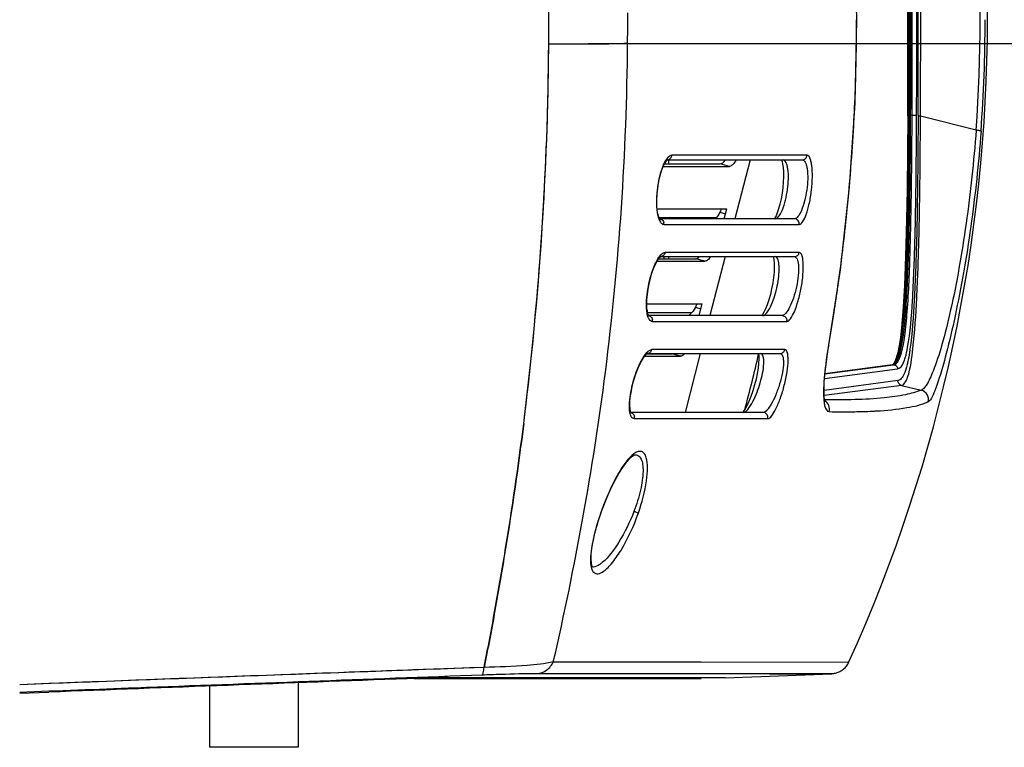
# Model space of a CAD drawing. Header units: millimetres. Extents: x 0 to 420, y 0 to 297.
# Tile 47 of 139: x 148 to 168, y 64 to 79. Entities that reach past the tile are written whole.
import ezdxf

# ---------------------------------------------------------------- set-up
doc = ezdxf.new("R2010")
doc.units = ezdxf.units.MM
doc.header["$LTSCALE"] = 23.1
doc.linetypes.add('DASHED', pattern=[0.2, 0.1, -0.1])
doc.layers.get('0').update_dxf_attribs({"linetype": 'CONTINUOUS'})
doc.layers.add('02___PRT_ALL_AXES', color=7, linetype='CONTINUOUS')
doc.layers.add('DIM_PILOTEES', color=7, linetype='CONTINUOUS')
doc.styles.get("Standard").update_dxf_attribs({"font": 'txt', "width": 0.7})
doc.dimstyles.new('DIMSTYLE_4', dxfattribs={"dimtxt": 2.5, "dimasz": 3.5, "dimexe": 2, "dimexo": 0, "dimtad": 1, "dimdec": 0, "dimlfac": 5, "dimdsep": 46, "dimtxsty": 'Standard', "dimblk": '_FILLED', "dimblk1": '_FILLED', "dimblk2": '_FILLED', "dimcen": 0.09, "dimazin": 2, "dimtp": 0.5, "dimtm": 0.5, "dimtfac": 1, "dimtdec": 0, "dimtofl": 0, "dimtmove": 0, "dimatfit": 3, "dimldrblk": '_FILLED', "dimfxl": 0, "dimtolj": 1, "dimarcsym": 0})
doc.dimstyles.new('DIMSTYLE_7', dxfattribs={"dimtxt": 2.5, "dimasz": 3.5, "dimexe": 2, "dimexo": 0, "dimtad": 1, "dimdsep": 46, "dimtxsty": 'Standard', "dimblk": '_FILLED', "dimblk1": '_FILLED', "dimblk2": '_FILLED', "dimcen": 0.09, "dimazin": 2, "dimtp": 0.3, "dimtm": 0.3, "dimtfac": 1, "dimtmove": 0, "dimatfit": 2, "dimldrblk": '_FILLED', "dimfxl": 0, "dimtolj": 1, "dimarcsym": 0})

# ---------------------------------------------------------------- blocks, each defined once
blk = doc.blocks.new('_FILLED')
at = {"color": 0, "linetype": 'ByBlock'}
blk.add_solid([(0, 0), (-1, 0.1429), (-1, -0.1429)], dxfattribs=at)
blk = doc.blocks.new('*D7')
at = {"layer": 'DIM_PILOTEES', "color": 2, "linetype": 'Continuous'}
for p, q in [((159.145, 78.431), (177.767, 78.431)), ((175.767, 78.431), (175.767, 53.821)), ((175.767, 29.21), (175.767, 53.821)), ((129.447, 29.21), (177.767, 29.21))]:
    blk.add_line(p, q, dxfattribs=at)
at = {"layer": 'DIM_PILOTEES', "color": 2, "linetype": 'Continuous', "xscale": 3.5, "yscale": 3.5, "zscale": 3.5}
for p, rotation in [((175.767, 78.431), 90), ((175.767, 29.21), 270)]:
    blk.add_blockref('_FILLED', p, dxfattribs=dict(at, rotation=rotation))
at = {"layer": 'DIM_PILOTEES', "color": 2, "linetype": 'Continuous', "insert": (172.642, 54.35), "char_height": 2.5, "width": 17.41071, "attachment_point": 2, "rotation": 90, "line_spacing_factor": 0.9}
blk.add_mtext('{\\ftxt;\\W0.0001;\\H0.0001;\\~}{\\ftxt;\\W2.2857142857;\\H2.5; }{\\ftxt;\\W0.0001;\\H0.0001;\\~}{\\ftxt;\\W0.0001;\\H0.0001;\\~}{\\ftxt;\\W2.3571428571;\\H2.5; }{\\ftxt;\\W0.0001;\\H0.0001;\\~}', dxfattribs=at)
blk = doc.blocks.new('*D14')
at = {"layer": 'DIM_PILOTEES', "color": 2, "linetype": 'Continuous'}
for p, q in [((120.183, 77.687), (177.003, 120.863)), ((161.532, 109.107), (120.183, 77.687)), ((78.833, 46.267), (120.183, 77.687))]:
    blk.add_line(p, q, dxfattribs=at)
at = {"layer": 'DIM_PILOTEES', "color": 2, "linetype": 'Continuous', "xscale": 3.5, "yscale": 3.5, "zscale": 3.5}
for p, rotation in [((161.532, 109.107), 37.2300217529), ((78.833, 46.267), 217.2300217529)]:
    blk.add_blockref('_FILLED', p, dxfattribs=dict(at, rotation=rotation))
at = {"layer": 'DIM_PILOTEES', "color": 2, "linetype": 'Continuous', "insert": (166.771, 117.013), "char_height": 2.5, "width": 15.71429, "attachment_point": 1, "rotation": 37.23, "line_spacing_factor": 0.9}
blk.add_mtext('{\\ftxt;\\W0.0001;\\H0.0001;\\~}{\\ftxt;\\W0.7857142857;\\H2.5; }{\\ftxt;\\W0.0001;\\H0.0001;\\~}{\\ftxt;\\W0.0001;\\H0.0001;\\~}{\\ftxt;\\W1.3333333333;\\H2.5; }{\\ftxt;\\W0.0001;\\H0.0001;\\~}{\\ftxt;\\W0.0001;\\H0.0001;\\~}{\\ftxt;\\W2.0714285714;\\H2.5; }{\\ftxt;\\W0.0001;\\H0.0001;\\~}', dxfattribs=at)

msp = doc.modelspace()

# ---------------------------------------------------------------- linework, layer by layer
at = {"color": 7, "linetype": 'Continuous'}
for p, q in [((165.6521, 76.9608), (165.6776, 76.9618)), ((165.6775, 76.9379), (165.6776, 76.9618)), ((165.7028, 76.9378), (165.703, 76.9661)), ((165.7321, 76.9376), (165.7323, 76.9743)), ((165.7322, 76.9376), (165.7323, 76.9743)), ((165.8541, 76.9713), (165.8541, 76.9567)), ((165.9034, 76.9538), (165.9035, 76.9711)), ((167.0343, 76.668), (165.9034, 76.9536)), ((167.0343, 76.6678), (165.9035, 76.9538)), ((163.5962, 76.1556), (160.8469, 76.1556)), ((160.6714, 75.9314), (162.0181, 75.9314)), ((160.7487, 76.0576), (160.7571, 76.0643)), ((160.752, 76.0643), (160.7543, 76.0644)), ((160.7571, 76.0643), (163.4992, 76.0643)), ((160.7802, 76.0576), (160.7802, 75.9831)), ((162.0181, 75.9314), (161.8324, 75.9831)), ((161.7516, 74.8897), (161.7273, 74.8643)), ((161.8245, 74.9962), (161.9347, 74.9655)), ((161.8511, 75.069), (161.9614, 75.069)), ((161.9087, 74.8643), (161.9614, 75.069)), ((160.5906, 74.8643), (160.5919, 74.8643)), ((163.3412, 74.8643), (160.6039, 74.8643)), ((160.685, 74.7512), (163.4377, 74.7512)), ((160.6097, 74.0868), (160.6188, 74.0936)), ((160.6178, 74.0947), (160.616, 74.0947)), ((160.6206, 74.0947), (163.3395, 74.0947)), ((163.4358, 74.1798), (160.7103, 74.1798)), ((160.7802, 74.0947), (160.7802, 74.0513)), ((160.544, 73.9995), (161.5205, 73.9995)), ((160.6837, 74.0868), (160.6837, 74.0513)), ((161.5205, 73.9995), (161.3348, 74.0513)), ((161.3535, 73.1371), (161.4638, 73.1371)), ((161.4014, 72.8947), (161.4638, 73.1371)), ((160.3603, 72.8947), (160.3615, 72.8947)), ((163.0892, 72.8947), (160.3753, 72.8947)), ((160.3793, 72.8885), (160.3777, 72.8904)), ((161.254, 72.9578), (161.1934, 72.8947)), ((161.327, 73.0643), (161.4371, 73.0336)), ((160.4539, 72.7754), (163.1848, 72.7754)), ((164.0363, 72.2967), (164.0415, 72.3043)), ((160.339, 72.1178), (160.3484, 72.1241)), ((160.3473, 72.1251), (160.3461, 72.1251)), ((160.3501, 72.1251), (163.0487, 72.1251)), ((163.1439, 72.2039), (160.4394, 72.2039)), ((161.0229, 72.0677), (160.8372, 72.1194)), ((160.2925, 72.0677), (161.0229, 72.0677)), ((163.9595, 71.7092), (165.3545, 71.8929)), ((165.325, 71.8919), (163.9598, 71.7121)), ((165.3211, 71.8915), (165.325, 71.8919)), ((165.3545, 71.8929), (165.3311, 71.8921)), ((165.3712, 71.9429), (165.3446, 71.9018)), ((163.952, 71.6174), (165.4369, 71.8129)), ((165.4434, 71.5734), (163.9418, 71.3756)), ((165.5172, 71.4768), (163.9451, 71.2698)), ((165.5172, 71.4768), (165.9167, 71.3814)), ((163.9655, 71.1854), (163.9542, 71.1855)), ((163.9683, 71.1847), (163.9565, 71.1848)), ((162.703, 70.9251), (160.012, 70.9251)), ((160.0173, 70.9155), (160.0166, 70.9162)), ((164.51, 70.9402), (164.5632, 70.9417)), ((164.51, 70.9402), (164.566, 70.9409)), ((160.0853, 70.7995), (162.7972, 70.7995)), ((160.1051, 70.0631), (160.1052, 70.0631)), ((159.2418, 67.7807), (159.2386, 67.7807)), ((157.0268, 65.7413), (155.7984, 65.6962)), ((157.0266, 65.7393), (157.028, 65.7462)), ((157.0266, 65.7393), (157.028, 65.7461)), ((158.4356, 65.8505), (161.4437, 65.8505)), ((161.4437, 65.8505), (164.4479, 65.8492)), ((155.5598, 65.5126), (155.466, 65.5093)), ((155.6094, 65.5143), (161.4437, 65.5143)), ((161.256, 65.5276), (156.2826, 65.532)), ((158.1042, 65.6194), (161.5033, 65.6167)), ((160.4112, 65.6166), (161.4941, 65.6148)), ((161.617, 65.5274), (161.256, 65.5276)), ((161.5033, 65.6167), (161.9472, 65.6164)), ((161.9333, 65.5279), (161.5092, 65.5274)), ((161.9332, 65.5279), (164.0982, 65.611)), ((161.9472, 65.6164), (164.0976, 65.6146)), ((164.0981, 65.6146), (164.0989, 65.6146)), ((148.8644, 65.4369), (147.5837, 65.3881)), ((151.4437, 65.3606), (151.4437, 64.1149)), ((153.2437, 65.4278), (153.2437, 64.1149)), ((147.5837, 65.2133), (148.1767, 65.2362)), ((153.2437, 64.1149), (151.4437, 64.1149))]:
    msp.add_line(p, q, dxfattribs=at)
at = {"color": 3, "linetype": 'Continuous'}
for p, q in [((160.696, 75.9831), (161.8324, 75.9831)), ((160.5776, 74.0513), (161.3348, 74.0513)), ((161.2023, 72.8947), (161.2056, 72.9074)), ((160.3415, 72.1194), (160.8372, 72.1194))]:
    msp.add_line(p, q, dxfattribs=at)
at = {"color": 7, "linetype": 'Continuous'}
for points in [[(164.0415, 72.3043), (164.2743, 73.8283), (164.4597, 75.5132), (164.5715, 77.2131), (164.6088, 78.9207), (164.571, 80.6284), (164.4586, 82.3282), (164.2727, 84.0129), (164.0415, 85.5244)], [(165.6434, 76.9599), (165.6389, 76.2159), (165.6306, 75.4589), (165.6202, 74.8473), (165.6079, 74.337), (165.5935, 73.8914), (165.5772, 73.5084), (165.5589, 73.1752), (165.5386, 72.8907), (165.5168, 72.6525), (165.4931, 72.4524), (165.4674, 72.2855), (165.439, 72.1457), (165.4066, 72.0295), (165.3712, 71.9429)], [(160.6039, 74.8617), (160.6013, 74.8647), (160.5897, 74.8837), (160.5762, 74.9167), (160.5619, 74.9688), (160.55, 75.0381), (160.5423, 75.1214), (160.5397, 75.2167), (160.5427, 75.3205), (160.5514, 75.4291), (160.5655, 75.5381), (160.5846, 75.6445), (160.6082, 75.7457), (160.6352, 75.8375), (160.6647, 75.9172), (160.6943, 75.9803), (160.7209, 76.0245), (160.7433, 76.0524), (160.7487, 76.0576)], [(160.7571, 76.0643), (160.7579, 76.065), (160.7541, 76.0644)], [(163.0995, 75.9788), (163.109, 75.9072), (163.1147, 75.8189), (163.1156, 75.7194), (163.1113, 75.6112), (163.1017, 75.498), (163.0872, 75.3834), (163.0678, 75.2705), (163.0445, 75.1643), (163.0181, 75.0681), (162.9908, 74.9877), (162.9647, 74.9262), (162.9423, 74.8851), (162.935, 74.874)], [(163.0767, 76.0643), (163.0768, 76.064), (163.0879, 76.0316), (163.0995, 75.9788)], [(160.6188, 74.0936), (160.6215, 74.0953), (160.6177, 74.0948)], [(162.9088, 74.0947), (162.9147, 74.0745), (162.9226, 74.0277)], [(160.3479, 72.9828), (160.3402, 73.0489), (160.3373, 73.1294), (160.3402, 73.2224), (160.349, 73.3239), (160.3639, 73.4316), (160.3847, 73.5425), (160.4108, 73.6524), (160.4416, 73.7578), (160.4755, 73.854), (160.5116, 73.9381), (160.5469, 74.005), (160.5781, 74.0521), (160.6038, 74.0814), (160.6097, 74.0868)], [(162.9226, 74.0277), (162.9278, 73.9622), (162.9288, 73.8789), (162.9242, 73.7816), (162.9138, 73.6734), (162.8977, 73.5593), (162.8761, 73.4426), (162.8495, 73.3265), (162.819, 73.2165), (162.7857, 73.116), (162.752, 73.0311), (162.7202, 72.9649), (162.6933, 72.9201), (162.6845, 72.9079)], [(160.3777, 72.8904), (160.3691, 72.9055), (160.3586, 72.9345), (160.3479, 72.9828)], [(163.9653, 71.1395), (163.9628, 71.1467), (163.955, 71.1793), (163.9472, 71.2357), (163.9422, 71.3147), (163.9415, 71.4174), (163.9464, 71.5441), (163.9578, 71.6936), (163.976, 71.8637), (164.001, 72.0513), (164.0325, 72.2515), (164.0415, 72.3043)], [(159.9955, 70.9967), (159.9917, 71.0599), (159.9936, 71.1386), (160.0021, 71.231), (160.0175, 71.3336), (160.0398, 71.4436), (160.0686, 71.5578), (160.1032, 71.6717), (160.1424, 71.7811), (160.1845, 71.881), (160.2281, 71.9682), (160.2696, 72.037), (160.3051, 72.0844), (160.3328, 72.1127), (160.339, 72.1178)], [(160.3484, 72.1241), (160.3507, 72.1255), (160.3473, 72.1251)], [(162.6078, 72.1251), (162.6095, 72.1181), (162.6146, 72.0744)], [(162.6146, 72.0744), (162.616, 72.0094), (162.6116, 71.9252), (162.6008, 71.8281), (162.5834, 71.7199), (162.5594, 71.6041), (162.5293, 71.4846), (162.4939, 71.3654), (162.4548, 71.2522), (162.4134, 71.1488), (162.373, 71.0623), (162.3366, 70.9966), (162.3068, 70.9523), (162.297, 70.9401)], [(165.3601, 71.9137), (165.3554, 71.9092), (165.3446, 71.9018)], [(160.0166, 70.9162), (160.0108, 70.9274), (160.0031, 70.952), (159.9955, 70.9967)], [(159.4052, 68.8815), (159.4118, 68.9002), (159.4741, 69.0682), (159.5425, 69.2349), (159.6151, 69.3956), (159.6905, 69.5465), (159.7663, 69.6827), (159.8404, 69.8006), (159.9104, 69.8972), (159.9735, 69.9708), (160.0276, 70.0215), (160.0681, 70.0496), (160.0962, 70.0617), (160.1052, 70.0631)], [(159.21, 67.8624), (159.2039, 67.9394), (159.2068, 68.0416), (159.2204, 68.1661), (159.2455, 68.311), (159.2822, 68.4727), (159.33, 68.6477), (159.3882, 68.8318), (159.4053, 68.8815)], [(159.2342, 67.7854), (159.2209, 67.8143), (159.21, 67.8624)], [(159.2418, 67.7807), (159.2447, 67.7768), (159.2342, 67.7854)], [(164.0989, 65.6146), (164.1026, 65.6147), (164.1117, 65.6153), (164.1239, 65.6163), (164.1396, 65.6182), (164.157, 65.6211), (164.1744, 65.6247), (164.1921, 65.6293), (164.2101, 65.6348), (164.2282, 65.6414), (164.2464, 65.649), (164.2647, 65.6576), (164.2828, 65.6674), (164.3007, 65.6783), (164.3182, 65.6904), (164.3353, 65.7035), (164.3519, 65.7176), (164.3678, 65.7328), (164.383, 65.749), (164.3973, 65.7662), (164.4108, 65.7843), (164.4234, 65.8033), (164.4349, 65.8232), (164.4454, 65.8438), (164.4479, 65.8492)], [(161.256, 65.5276), (160.76, 65.5282), (160.1297, 65.5289), (159.3658, 65.5298), (158.4693, 65.5306), (157.4417, 65.5314), (156.2826, 65.532)], [(158.1041, 65.6195), (159.3266, 65.6181), (160.4112, 65.6166)], [(161.4941, 65.6148), (162.1672, 65.6136), (162.8358, 65.6123), (163.3636, 65.6114), (163.7498, 65.6108), (163.9941, 65.6107), (164.0959, 65.611), (164.0981, 65.6146)], [(161.9332, 65.5316), (161.8426, 65.5274), (161.617, 65.5274)]]:
    msp.add_lwpolyline(points, dxfattribs=at)
at = {"color": 2, "linetype": 'DASHED'}
msp.add_circle((120.1827, 77.6871), 51.9325, dxfattribs=at)
at = {"color": 7, "linetype": 'Continuous'}
for centre, radius, start, end in [((135.5655, 78.9143), 31.7, 335.6627, 24.33757), ((136.6986, 78.9143), 30.4188, 355.76464, 4.2353), ((-317.3603, 78.9144), 483.0079, 359.768139, 0.232002), ((-317.0339, 78.9146), 482.6899, 359.768079, 0.232005), ((-316.8895, 78.9144), 482.571, 359.768175, 0.231968), ((-316.7744, 78.9144), 482.4812, 359.768634, 0.231457), ((-316.7333, 78.9143), 482.4696, 359.769602, 0.230379), ((-317.257, 78.9144), 483.0845, 359.769557, 0.23042), ((-319.0804, 78.9144), 484.9384, 359.770427, 0.229553), ((-321.7079, 78.9165), 487.6153, 359.771413, 0.228057), ((102.3896, 78.9143), 57.5593, 359.527474, 0.000043), ((102.9674, 78.9143), 56.9815, 0.00002, 0.14295), ((125.4897, 78.9221), 39.1151, 359.23985, 359.98859), ((136.4624, 78.9144), 30.755, 355.77217, 359.99993), ((92.8792, 78.8628), 65.4655, 352.838721, 359.614159), ((96.6455, 78.7949), 61.6989, 358.412846, 359.653663), ((125.4971, 78.9219), 39.1078, 358.05388, 359.24006), ((125.6339, 78.9171), 38.9709, 356.98038, 358.05413), ((91.5792, 78.9658), 66.7679, 352.890013, 358.386627), ((125.7865, 78.9093), 38.8181, 355.72384, 356.9799), ((160.743, 76.1643), 0.1043, 341.69305, 355.25152), ((125.8236, 78.9064), 38.7808, 354.21098, 355.72413), ((125.978, 78.8907), 38.6256, 353.06489, 354.21101), ((160.5907, 74.7747), 0.0897, 82.04387, 89.2423), ((160.5811, 74.7644), 0.1047, 359.96429, 14.37129), ((160.5798, 74.7644), 0.1061, 352.84368, 359.95327), ((163.3371, 74.7642), 0.1015, 352.62258, 0.05894), ((126.153, 78.8694), 38.4494, 351.96746, 353.06494), ((126.3766, 78.8379), 38.2236, 351.15652, 351.96735), ((160.3605, 72.805), 0.0898, 79.60526, 89.37499), ((126.6754, 78.7911), 37.9211, 350.13881, 351.15694), ((160.3511, 72.7948), 0.1046, 359.97114, 13.46186), ((160.3499, 72.7948), 0.1057, 349.41062, 359.96501), ((163.085, 72.7946), 0.1017, 349.08167, 0.06109), ((173.8231, 70.5963), 9.9335, 170.14353, 171.1777), ((132.8009, 78.9258), 30.5795, 344.9561, 347.12238), ((165.3132, 71.9818), 0.0907, 277.47821, 284.75522), ((165.1512, 72.0533), 0.2473, 322.00685, 325.9449), ((165.4286, 71.6727), 0.1006, 292.75277, 296.00729), ((165.8648, 71.1878), 0.2004, 345.93214, 74.98377), ((159.9933, 70.8351), 0.09, 76.89766, 89.4514), ((164.3482, 87.0628), 16.1234, 268.92625, 270.57513), ((164.3977, 82.0146), 11.0749, 270.8709, 272.71743), ((164.4977, 79.6676), 8.7259, 272.79203, 273.36436), ((159.9832, 70.8252), 0.1053, 345.89735, 359.96588), ((159.984, 70.8252), 0.1044, 359.97166, 13.46293), ((162.6979, 70.8251), 0.1025, 345.54843, 0.00596), ((316.0901, -4340.6043), 4409.2136, 92.0674081, 92.1901994), ((270.8647, -3112.1833), 3179.7873, 92.079797, 92.2112329), ((157.5058, 11.082), 54.4654, 91.60833, 92.04759)]:
    msp.add_arc(centre, radius, start, end, dxfattribs=at)
for points, knots in [([(158.3432, 78.422), (158.3512, 79.9035), (158.2806, 82.8128), (158.0104, 85.7105), (157.8339, 87.1258)], [0, 0, 0, 0, 0.5095065, 1, 1, 1, 1]), ([(158.3433, 78.4219), (158.6726, 78.4204), (159.2071, 78.4225), (159.742, 78.4276), (159.947, 78.4396)], [0, 0, 0, 0, 0.6160684, 1, 1, 1, 1]), ([(158.4357, 65.8506), (158.8844, 67.7962), (159.6433, 71.9683), (159.9285, 76.2035), (159.947, 78.4396)], [0, 0, 0, 0, 0.4717126, 1, 1, 1, 1]), ([(165.6521, 76.9608), (165.6499, 76.4418), (165.6441, 75.6662), (165.6256, 74.6395), (165.6044, 73.8936), (165.5722, 73.2003), (165.5266, 72.6137), (165.464, 72.1949), (165.3992, 71.9785), (165.356, 71.9148)], [0, 0, 0, 0, 0.3069538, 0.4587761, 0.6073988, 0.748226, 0.869591, 0.9545213, 1, 1, 1, 1]), ([(165.4325, 72.0413), (165.4682, 72.1364), (165.5213, 72.3965), (165.5736, 72.861), (165.6105, 73.4507), (165.646, 74.3472), (165.6682, 75.5165), (165.6754, 76.4615), (165.6775, 76.9379)], [0, 0, 0, 0, 0.0620224, 0.16097, 0.2857791, 0.4227245, 0.7090267, 1, 1, 1, 1]), ([(165.4428, 72.0135), (165.4808, 72.0976), (165.5374, 72.3417), (165.5925, 72.7895), (165.6322, 73.3762), (165.6699, 74.2866), (165.6933, 75.482), (165.7008, 76.4495), (165.7028, 76.9378)], [0, 0, 0, 0, 0.0560338, 0.1504507, 0.2743383, 0.4126296, 0.7036415, 1, 1, 1, 1]), ([(165.5158, 72.1387), (165.5468, 72.2497), (165.5932, 72.5289), (165.6586, 73.2231), (165.6984, 74.2544), (165.7238, 75.5752), (165.7303, 76.481), (165.7322, 76.9376)], [0, 0, 0, 0, 0.0718938, 0.1758433, 0.435049, 0.7151759, 1, 1, 1, 1]), ([(165.6422, 72.2461), (165.6998, 72.5596), (165.7516, 73.2842), (165.7953, 74.431), (165.8158, 75.6896), (165.8219, 76.5427), (165.8236, 76.9714)], [0, 0, 0, 0, 0.2020854, 0.4590756, 0.7281965, 1, 1, 1, 1]), ([(165.6521, 76.9608), (165.6497, 76.9607), (165.6474, 76.9635), (165.6446, 76.96), (165.6448, 76.9599)], [0, 0, 0, 0, 0.9341345, 1, 1, 1, 1]), ([(165.8541, 76.9567), (165.8507, 76.11), (165.8408, 74.8603), (165.7855, 73.2785), (165.7351, 72.5425), (165.6884, 72.2119)], [0, 0, 0, 0, 0.5347722, 0.7891143, 1, 1, 1, 1]), ([(165.7323, 76.9743), (165.7525, 76.9743), (165.7826, 76.9722), (165.8138, 76.9745), (165.8236, 76.9714)], [0, 0, 0, 0, 0.6623703, 1, 1, 1, 1]), ([(165.7494, 72.2296), (165.7881, 72.5689), (165.8355, 73.3092), (165.8747, 74.465), (165.8966, 75.6994), (165.8996, 76.5342), (165.9034, 76.9536)], [0, 0, 0, 0, 0.2166786, 0.4702981, 0.7338567, 1, 1, 1, 1]), ([(165.9034, 76.9538), (165.8972, 76.9539), (165.8808, 76.955), (165.8639, 76.9536), (165.8541, 76.9567)], [0, 0, 0, 0, 0.3789081, 1, 1, 1, 1]), ([(167.0343, 76.668), (166.9874, 76.0332), (166.888, 75.0936), (166.695, 73.876), (166.5311, 73.0467), (166.3592, 72.3452), (166.1932, 71.833), (166.0628, 71.5387), (165.9726, 71.4153), (165.9337, 71.3859), (165.9167, 71.3814)], [0, 0, 0, 0, 0.3501315, 0.5191658, 0.6778379, 0.815065, 0.9158416, 0.9743817, 0.9903246, 1, 1, 1, 1]), ([(167.1337, 76.647), (167.0858, 75.9978), (166.9832, 75.0353), (166.7859, 73.7849), (166.6188, 72.9231), (166.4481, 72.1882), (166.2924, 71.6351), (166.1776, 71.31), (166.0978, 71.1621), (166.0591, 71.1392)], [0, 0, 0, 0, 0.3461403, 0.5141745, 0.6731639, 0.812488, 0.9162881, 0.9760738, 1, 1, 1, 1]), ([(167.1337, 76.647), (167.1329, 76.6498), (167.121, 76.6528), (167.0912, 76.6614), (167.0583, 76.6649), (167.0343, 76.6678)], [0, 0, 0, 0, 0.0856918, 0.2899425, 1, 1, 1, 1]), ([(160.8469, 76.1556), (160.8155, 76.1556), (160.7408, 76.0997), (160.7039, 76.0274), (160.6825, 75.9811)], [0, 0, 0, 0, 0.3816191, 1, 1, 1, 1]), ([(160.7543, 76.0644), (160.7653, 76.0647), (160.8037, 76.0724), (160.8334, 76.1056), (160.842, 76.1315)], [0, 0, 0, 0, 0.2885664, 1, 1, 1, 1]), ([(163.4377, 74.7512), (163.4666, 74.7512), (163.5308, 74.8273), (163.5885, 74.969), (163.6498, 75.1881), (163.6909, 75.4434), (163.7085, 75.7034), (163.7025, 75.9015), (163.6788, 76.0319), (163.658, 76.1039), (163.6223, 76.1557), (163.5962, 76.1556)], [0, 0, 0, 0, 0.0577081, 0.1674233, 0.3225464, 0.5042967, 0.6867844, 0.8418234, 0.9017632, 0.9476935, 1, 1, 1, 1]), ([(163.4992, 76.0643), (163.5236, 76.0643), (163.5731, 76.0847), (163.5942, 76.1325), (163.5962, 76.1556)], [0, 0, 0, 0, 0.5122671, 1, 1, 1, 1]), ([(160.6466, 75.8928), (160.5953, 75.75), (160.5371, 75.4518), (160.526, 75.1471), (160.5472, 74.9988)], [0, 0, 0, 0, 0.5031725, 1, 1, 1, 1]), ([(162.1574, 76.0638), (162.1362, 76.0286), (162.101, 75.9756), (162.0425, 75.9314), (162.0181, 75.9314)], [0, 0, 0, 0, 0.6279435, 1, 1, 1, 1]), ([(163.1973, 75.9236), (163.193, 75.9441), (163.1805, 75.9956), (163.1438, 76.0641), (163.1076, 76.0643)], [0, 0, 0, 0, 0.3664064, 1, 1, 1, 1]), ([(163.1097, 75.0883), (163.1604, 75.2263), (163.2149, 75.5046), (163.225, 75.7916), (163.1973, 75.9236)], [0, 0, 0, 0, 0.5214831, 1, 1, 1, 1]), ([(163.4992, 76.0643), (163.5237, 76.0644), (163.5602, 76.0228), (163.5819, 75.9584), (163.6213, 75.7699), (163.6046, 75.5181), (163.5523, 75.2345), (163.4912, 75.0485), (163.4315, 74.9244), (163.3684, 74.8643), (163.3412, 74.8643)], [0, 0, 0, 0, 0.0562841, 0.1023545, 0.1617562, 0.4939186, 0.6731692, 0.8268302, 0.9374531, 1, 1, 1, 1]), ([(160.5472, 74.9988), (160.5503, 74.9771), (160.5628, 74.9073), (160.5839, 74.8361), (160.6127, 74.7959)], [0, 0, 0, 0, 0.3070536, 1, 1, 1, 1]), ([(162.9475, 74.8643), (162.9807, 74.8644), (163.0549, 74.9487), (163.0885, 75.0307), (163.1097, 75.0883)], [0, 0, 0, 0, 0.3514919, 1, 1, 1, 1]), ([(160.6031, 74.8635), (160.6137, 74.862), (160.6499, 74.8506), (160.6759, 74.8163), (160.6826, 74.7904)], [0, 0, 0, 0, 0.2848743, 1, 1, 1, 1]), ([(160.6127, 74.7959), (160.6177, 74.789), (160.6358, 74.7666), (160.6647, 74.7512), (160.685, 74.7512)], [0, 0, 0, 0, 0.295234, 1, 1, 1, 1]), ([(163.4386, 74.7643), (163.4386, 74.7893), (163.419, 74.8417), (163.3667, 74.8644), (163.3412, 74.8643)], [0, 0, 0, 0, 0.4948402, 1, 1, 1, 1]), ([(160.5005, 73.9329), (160.5236, 73.9853), (160.5671, 74.0708), (160.6318, 74.1476), (160.6659, 74.1668)], [0, 0, 0, 0, 0.5940472, 1, 1, 1, 1]), ([(160.7103, 74.1798), (160.7073, 74.159), (160.6872, 74.1156), (160.6414, 74.0952), (160.6178, 74.0948)], [0, 0, 0, 0, 0.4700907, 1, 1, 1, 1]), ([(161.6352, 74.0937), (161.6174, 74.0682), (161.5871, 74.0287), (161.54, 73.9995), (161.5205, 73.9995)], [0, 0, 0, 0, 0.6141957, 1, 1, 1, 1]), ([(163.0283, 73.8859), (163.0272, 73.9156), (163.0219, 73.969), (163.0076, 74.0426), (162.9713, 74.0946), (162.9451, 74.0947)], [0, 0, 0, 0, 0.3777906, 0.6668306, 1, 1, 1, 1]), ([(163.3395, 74.0947), (163.3632, 74.0948), (163.3977, 74.0518), (163.4134, 73.987), (163.4282, 73.8738), (163.4201, 73.7021), (163.3847, 73.4797), (163.3263, 73.2623), (163.2521, 73.0777), (163.1828, 72.9552), (163.1174, 72.8947), (163.0892, 72.8947)], [0, 0, 0, 0, 0.053751, 0.0988049, 0.1576055, 0.310097, 0.4895418, 0.6685288, 0.8231367, 0.9359861, 1, 1, 1, 1]), ([(163.1848, 72.7754), (163.2145, 72.7741), (163.2809, 72.8525), (163.3486, 72.9907), (163.423, 73.2086), (163.4811, 73.462), (163.5164, 73.7217), (163.5244, 73.9214), (163.5097, 74.0536), (163.4947, 74.1272), (163.4612, 74.1776), (163.4358, 74.1798)], [0, 0, 0, 0, 0.0590027, 0.1700717, 0.325339, 0.5065186, 0.6889115, 0.8442287, 0.9041503, 0.9495334, 1, 1, 1, 1]), ([(163.3395, 74.0947), (163.3634, 74.0947), (163.4107, 74.1138), (163.4327, 74.1582), (163.4358, 74.1798)], [0, 0, 0, 0, 0.5223104, 1, 1, 1, 1]), ([(160.3335, 73.0305), (160.3234, 73.1841), (160.3581, 73.4931), (160.4387, 73.7922), (160.5005, 73.9329)], [0, 0, 0, 0, 0.5004616, 1, 1, 1, 1]), ([(162.8707, 73.12), (162.9243, 73.2413), (162.9981, 73.4942), (163.0331, 73.7566), (163.0283, 73.8859)], [0, 0, 0, 0, 0.5060434, 1, 1, 1, 1]), ([(162.6914, 72.8947), (162.7261, 72.8947), (162.8039, 72.9799), (162.845, 73.062), (162.8707, 73.12)], [0, 0, 0, 0, 0.3531799, 1, 1, 1, 1]), ([(160.4539, 72.7754), (160.4408, 72.7754), (160.4021, 72.7883), (160.3606, 72.8578), (160.3471, 72.9188), (160.3414, 72.9561)], [0, 0, 0, 0, 0.1718624, 0.5030145, 1, 1, 1, 1]), ([(160.3767, 72.8932), (160.3869, 72.8914), (160.422, 72.8788), (160.4467, 72.8446), (160.4528, 72.8191)], [0, 0, 0, 0, 0.2842214, 1, 1, 1, 1]), ([(163.0892, 72.8947), (163.1149, 72.8948), (163.1673, 72.8718), (163.1866, 72.8194), (163.1866, 72.7947)], [0, 0, 0, 0, 0.5101508, 1, 1, 1, 1]), ([(160.203, 71.9355), (160.2342, 71.9997), (160.2897, 72.0985), (160.3763, 72.1898), (160.4194, 72.2012)], [0, 0, 0, 0, 0.6157165, 1, 1, 1, 1]), ([(160.4394, 72.2039), (160.4354, 72.1845), (160.4143, 72.1441), (160.3703, 72.1254), (160.3473, 72.1251)], [0, 0, 0, 0, 0.4631071, 1, 1, 1, 1]), ([(160.4194, 72.2012), (160.4227, 72.2021), (160.4293, 72.2035), (160.4361, 72.2039), (160.4394, 72.2039)], [0, 0, 0, 0, 0.511343, 1, 1, 1, 1]), ([(161.1086, 72.124), (161.0951, 72.1083), (161.0709, 72.0832), (161.0371, 72.0677), (161.0229, 72.0677)], [0, 0, 0, 0, 0.5927449, 1, 1, 1, 1]), ([(162.7155, 71.9215), (162.7166, 71.9504), (162.7152, 72.0022), (162.7076, 72.0735), (162.6743, 72.125), (162.6497, 72.1251)], [0, 0, 0, 0, 0.3833467, 0.6732749, 1, 1, 1, 1]), ([(163.0487, 72.1251), (163.0716, 72.1251), (163.1041, 72.0801), (163.1133, 72.0147), (163.1187, 71.8993), (163.0957, 71.7266), (163.0423, 71.5048), (162.9667, 71.2895), (162.8791, 71.1066), (162.8001, 70.986), (162.7322, 70.9251), (162.703, 70.9251)], [0, 0, 0, 0, 0.0513476, 0.095737, 0.1543587, 0.3070771, 0.4862369, 0.6647369, 0.8198995, 0.9346621, 1, 1, 1, 1]), ([(162.7972, 70.7995), (162.8279, 70.7995), (162.8971, 70.8756), (162.9746, 71.0141), (163.0625, 71.2295), (163.1379, 71.4809), (163.1911, 71.7401), (163.2139, 71.9403), (163.2084, 72.0753), (163.1997, 72.148), (163.1687, 72.204), (163.1439, 72.2039)], [0, 0, 0, 0, 0.0602359, 0.1729802, 0.3284748, 0.5088723, 0.690817, 0.846441, 0.9062731, 0.9513368, 1, 1, 1, 1]), ([(163.0487, 72.1251), (163.0719, 72.1251), (163.1172, 72.1428), (163.1397, 72.1839), (163.1439, 72.2039)], [0, 0, 0, 0, 0.5316837, 1, 1, 1, 1]), ([(164.0071, 72.1198), (163.9958, 72.0469), (163.9595, 71.7915), (163.9336, 71.5339), (163.932, 71.3495)], [0, 0, 0, 0, 0.2857319, 1, 1, 1, 1]), ([(165.4794, 72.0312), (165.4826, 72.039), (165.4965, 72.0742), (165.5078, 72.1104), (165.5158, 72.1387)], [0, 0, 0, 0, 0.2216205, 1, 1, 1, 1]), ([(165.5172, 71.4768), (165.5426, 71.4784), (165.6018, 71.5341), (165.6976, 71.783), (165.7268, 72.032), (165.7494, 72.2296)], [0, 0, 0, 0, 0.094272, 0.26387, 1, 1, 1, 1]), ([(165.5773, 71.9882), (165.5833, 72.0052), (165.6108, 72.0896), (165.6295, 72.1765), (165.6422, 72.2461)], [0, 0, 0, 0, 0.2029073, 1, 1, 1, 1]), ([(165.6884, 72.2119), (165.6851, 72.1888), (165.6727, 72.1047), (165.658, 72.0209), (165.6452, 71.9606)], [0, 0, 0, 0, 0.2751985, 1, 1, 1, 1]), ([(159.9866, 71.1286), (159.996, 71.2699), (160.0506, 71.5459), (160.1427, 71.8115), (160.203, 71.9355)], [0, 0, 0, 0, 0.5066629, 1, 1, 1, 1]), ([(162.4961, 71.1507), (162.5591, 71.2715), (162.6532, 71.5243), (162.7103, 71.7895), (162.7155, 71.9215)], [0, 0, 0, 0, 0.5079247, 1, 1, 1, 1]), ([(165.3363, 71.8941), (165.342, 71.8956), (165.368, 71.9052), (165.3888, 71.9256), (165.4021, 71.9428)], [0, 0, 0, 0, 0.2125558, 1, 1, 1, 1]), ([(165.3883, 71.9495), (165.3923, 71.9556), (165.4096, 71.9849), (165.4231, 72.0163), (165.4325, 72.0413)], [0, 0, 0, 0, 0.2137766, 1, 1, 1, 1]), ([(165.3987, 71.9111), (165.4106, 71.9197), (165.4252, 71.9349), (165.4373, 71.9516), (165.4406, 71.9565)], [0, 0, 0, 0, 0.7139514, 1, 1, 1, 1]), ([(165.4021, 71.9428), (165.4057, 71.9475), (165.4214, 71.9697), (165.434, 71.994), (165.4428, 72.0135)], [0, 0, 0, 0, 0.216149, 1, 1, 1, 1]), ([(165.4369, 71.8129), (165.4493, 71.8146), (165.5238, 71.8429), (165.5554, 71.9274), (165.5773, 71.9882)], [0, 0, 0, 0, 0.1622496, 1, 1, 1, 1]), ([(165.4406, 71.9565), (165.444, 71.9616), (165.4589, 71.9854), (165.471, 72.0109), (165.4794, 72.0312)], [0, 0, 0, 0, 0.2178528, 1, 1, 1, 1]), ([(165.6452, 71.9606), (165.6425, 71.9481), (165.6325, 71.9025), (165.621, 71.8571), (165.6115, 71.8244)], [0, 0, 0, 0, 0.2731669, 1, 1, 1, 1]), ([(165.6115, 71.8244), (165.5945, 71.7661), (165.565, 71.6768), (165.5032, 71.5971), (165.4727, 71.5823)], [0, 0, 0, 0, 0.6421721, 1, 1, 1, 1]), ([(165.5172, 71.4768), (165.4966, 71.4823), (165.458, 71.508), (165.4434, 71.5519), (165.4434, 71.5734)], [0, 0, 0, 0, 0.4991256, 1, 1, 1, 1]), ([(163.932, 71.3495), (163.9318, 71.3289), (163.9321, 71.2557), (163.9359, 71.1825), (163.9429, 71.1305)], [0, 0, 0, 0, 0.2825297, 1, 1, 1, 1]), ([(165.9167, 71.3814), (165.8135, 71.3391), (165.5634, 71.2726), (164.9132, 71.1844), (164.367, 71.1787), (163.9683, 71.1847)], [0, 0, 0, 0, 0.1699986, 0.391993, 1, 1, 1, 1]), ([(159.9855, 70.9928), (159.9849, 71.0032), (159.9829, 71.0485), (159.9843, 71.0938), (159.9866, 71.1286)], [0, 0, 0, 0, 0.2304465, 1, 1, 1, 1]), ([(162.2994, 70.9251), (162.3355, 70.9251), (162.417, 71.0109), (162.4658, 71.0925), (162.4961, 71.1507)], [0, 0, 0, 0, 0.3550615, 1, 1, 1, 1]), ([(163.9429, 71.1305), (163.9466, 71.1031), (163.9566, 71.036), (164.0001, 70.9431), (164.0461, 70.9422)], [0, 0, 0, 0, 0.3752958, 1, 1, 1, 1]), ([(164.0461, 70.9425), (164.0561, 70.9817), (164.0519, 71.0702), (163.9955, 71.1397), (163.9599, 71.1623)], [0, 0, 0, 0, 0.4897927, 1, 1, 1, 1]), ([(165.0098, 70.9568), (165.2161, 70.9689), (165.5705, 71.0021), (165.921, 71.0822), (166.0591, 71.1392)], [0, 0, 0, 0, 0.5802635, 1, 1, 1, 1]), ([(160.0853, 70.7995), (160.0722, 70.7996), (160.0326, 70.8133), (159.996, 70.8895), (159.988, 70.9534), (159.9855, 70.9928)], [0, 0, 0, 0, 0.1680604, 0.4946955, 1, 1, 1, 1]), ([(160.0137, 70.9228), (160.0234, 70.9205), (160.0567, 70.9071), (160.0797, 70.8741), (160.0856, 70.8495)], [0, 0, 0, 0, 0.2839645, 1, 1, 1, 1]), ([(162.8005, 70.8251), (162.8005, 70.8495), (162.7814, 70.9019), (162.729, 70.9251), (162.703, 70.9251)], [0, 0, 0, 0, 0.4847976, 1, 1, 1, 1]), ([(157.834, 70.7017), (157.7263, 69.8383), (157.5379, 68.5699), (157.2554, 66.9177), (157.1077, 66.1251), (157.0266, 65.7393)], [0, 0, 0, 0, 0.5190682, 0.7648176, 1, 1, 1, 1]), ([(157.028, 65.7461), (157.1073, 66.1318), (157.2546, 66.9234), (157.541, 68.5725), (157.7261, 69.8397), (157.8337, 70.7017)], [0, 0, 0, 0, 0.2352044, 0.4810068, 1, 1, 1, 1]), ([(160.3257, 70.0053), (160.3158, 70.0384), (160.2932, 70.0977), (160.1719, 70.1659), (160.0795, 70.0938), (160.0305, 70.0489)], [0, 0, 0, 0, 0.2729856, 0.4759997, 1, 1, 1, 1]), ([(159.9527, 69.9669), (159.8371, 69.8298), (159.6329, 69.4728), (159.476, 69.0975), (159.4012, 68.8827)], [0, 0, 0, 0, 0.4408302, 1, 1, 1, 1]), ([(160.1051, 70.0631), (160.1283, 70.0635), (160.1805, 70.0475), (160.2316, 69.9716), (160.2582, 69.8612), (160.2642, 69.7153), (160.248, 69.5391), (160.1959, 69.2651), (160.1297, 69.0553), (160.0761, 68.9143)], [0, 0, 0, 0, 0.0559209, 0.1211855, 0.2104263, 0.327909, 0.471672, 0.6363713, 1, 1, 1, 1]), ([(160.1653, 68.8827), (160.2394, 69.0943), (160.3233, 69.4012), (160.3578, 69.7816), (160.345, 69.9413), (160.3257, 70.0053)], [0, 0, 0, 0, 0.5870714, 0.8249886, 1, 1, 1, 1]), ([(159.4012, 68.8827), (159.347, 68.727), (159.2599, 68.4356), (159.2036, 68.135), (159.1954, 67.9961)], [0, 0, 0, 0, 0.5422638, 1, 1, 1, 1]), ([(159.4052, 68.8815), (159.4051, 68.8812), (159.4033, 68.8825), (159.4022, 68.8824), (159.4012, 68.8827)], [0, 0, 0, 0, 0.2436673, 1, 1, 1, 1]), ([(159.4308, 67.6796), (159.5, 67.721), (159.6374, 67.8615), (159.9078, 68.2514), (160.072, 68.6157), (160.1653, 68.8827)], [0, 0, 0, 0, 0.1697175, 0.4048836, 1, 1, 1, 1]), ([(160.0761, 68.9143), (159.9933, 68.6964), (159.812, 68.3275), (159.5673, 67.9872), (159.431, 67.8735)], [0, 0, 0, 0, 0.5677581, 1, 1, 1, 1]), ([(160.0761, 68.9143), (160.0875, 68.9103), (160.1173, 68.8999), (160.1471, 68.8895), (160.1653, 68.8827)], [0, 0, 0, 0, 0.3834604, 1, 1, 1, 1]), ([(159.1954, 67.9961), (159.1918, 67.9346), (159.1912, 67.8317), (159.2175, 67.7273), (159.2413, 67.6929)], [0, 0, 0, 0, 0.5958395, 1, 1, 1, 1]), ([(159.2413, 67.6929), (159.259, 67.6674), (159.3286, 67.6259), (159.398, 67.6599), (159.4308, 67.6796)], [0, 0, 0, 0, 0.4480118, 1, 1, 1, 1]), ([(159.431, 67.8735), (159.4143, 67.8595), (159.3586, 67.817), (159.2907, 67.7811), (159.2417, 67.7807)], [0, 0, 0, 0, 0.3078125, 1, 1, 1, 1]), ([(155.7984, 65.6962), (155.2222, 65.6749), (152.9108, 65.5895), (150.5995, 65.5028), (148.8644, 65.4369)], [0, 0, 0, 0, 0.2492899, 1, 1, 1, 1]), ([(156.9897, 65.5897), (156.9949, 65.5903), (157.0052, 65.6054), (157.0186, 65.6538), (157.0239, 65.7024), (157.0266, 65.7393)], [0, 0, 0, 0, 0.0985059, 0.295865, 1, 1, 1, 1]), ([(158.4365, 65.8543), (158.2628, 65.8108), (157.7899, 65.7676), (157.3194, 65.7445), (157.0266, 65.7393)], [0, 0, 0, 0, 0.3795034, 1, 1, 1, 1]), ([(158.1042, 65.6194), (158.1739, 65.6224), (158.3161, 65.6714), (158.4084, 65.789), (158.4367, 65.8547)], [0, 0, 0, 0, 0.4941811, 1, 1, 1, 1]), ([(147.5837, 65.2378), (148.37, 65.2679), (151.5052, 65.3869), (154.6406, 65.5036), (156.9897, 65.5897)], [0, 0, 0, 0, 0.2507718, 1, 1, 1, 1]), ([(156.2826, 65.532), (156.2655, 65.532), (156.1637, 65.531), (156.0619, 65.5283), (155.9771, 65.526)], [0, 0, 0, 0, 0.1672561, 1, 1, 1, 1]), ([(156.9897, 65.5897), (157.1164, 65.5943), (157.4878, 65.6066), (157.8593, 65.6197), (158.1041, 65.6194)], [0, 0, 0, 0, 0.3411415, 1, 1, 1, 1])]:
    msp.add_open_spline(points, degree=3, knots=knots, dxfattribs=at)
for points in [[(165.6776, 76.9618), (165.6859, 76.9639), (165.6944, 76.965), (165.703, 76.9661)], [(165.7324, 76.9742), (165.7225, 76.9716), (165.7127, 76.9691), (165.703, 76.9659)], [(160.6825, 75.9811), (160.6691, 75.9523), (160.6573, 75.9227), (160.6466, 75.8928)], [(160.6659, 74.1668), (160.6793, 74.1743), (160.6949, 74.1798), (160.7103, 74.1798)], [(160.3414, 72.9561), (160.3376, 72.9808), (160.3351, 73.0056), (160.3335, 73.0305)], [(165.3545, 71.8929), (165.3703, 71.895), (165.3858, 71.9017), (165.3987, 71.9111)], [(165.3545, 71.8929), (165.3752, 71.8936), (165.3976, 71.8849), (165.4125, 71.8705)], [(165.3601, 71.9135), (165.3708, 71.9243), (165.3801, 71.9367), (165.3883, 71.9495)], [(165.4125, 71.8705), (165.4226, 71.8607), (165.4302, 71.8477), (165.4339, 71.8341)], [(165.4339, 71.8341), (165.4358, 71.8272), (165.4368, 71.8201), (165.4369, 71.8129)], [(165.4675, 71.5799), (165.4598, 71.5767), (165.4516, 71.5744), (165.4434, 71.5734)], [(160.0305, 70.0489), (160.0027, 70.0235), (159.977, 69.9957), (159.9527, 69.9669)]]:
    msp.add_open_spline(points, degree=3, dxfattribs=at)
at = {"color": 3, "linetype": 'Continuous'}
for points, knots in [([(161.8324, 75.9831), (161.8501, 75.9831), (161.8928, 76.0074), (161.9212, 76.0419), (161.9375, 76.064)], [0, 0, 0, 0, 0.3921833, 1, 1, 1, 1]), ([(161.3348, 74.0513), (161.3405, 74.0513), (161.3695, 74.0568), (161.3925, 74.0777), (161.4087, 74.0945)], [0, 0, 0, 0, 0.1949788, 1, 1, 1, 1])]:
    msp.add_open_spline(points, degree=3, knots=knots, dxfattribs=at)
msp.add_open_spline([(160.8372, 72.1194), (160.8454, 72.1194), (160.8537, 72.1217), (160.8612, 72.1249)], degree=3, dxfattribs=at)
at = {"layer": '02___PRT_ALL_AXES', "color": 7, "linetype": 'Continuous'}
for p, q in [((162.4383, 76.0643), (162.1292, 74.8643)), ((160.5472, 75.069), (161.8511, 75.069)), ((160.5873, 74.8897), (161.7516, 74.8897)), ((161.9309, 74.0947), (161.6219, 72.8947)), ((160.3376, 73.1371), (161.3535, 73.1371)), ((160.3534, 72.9578), (161.254, 72.9578)), ((161.4236, 72.1251), (161.1146, 70.9251))]:
    msp.add_line(p, q, dxfattribs=at)
for points in [[(161.8511, 75.069), (161.8468, 75.0522), (161.8255, 74.9867), (161.7872, 74.9267), (161.7516, 74.8897)], [(161.3535, 73.1371), (161.3492, 73.1203), (161.3279, 73.0548), (161.2896, 72.9949), (161.254, 72.9578)]]:
    msp.add_open_spline(points, degree=3, knots=[0, 0, 0, 0, 0.2525354, 1, 1, 1, 1], dxfattribs=at)

# ---------------------------------------------------------------- dimensions: what is measured, and where the dimension line sits
at = {"layer": 'DIM_PILOTEES', "color": 2, "linetype": 'Continuous'}
dim = msp.add_diameter_dim_2p(p1=(161.5321, 109.1071), p2=(78.8334, 46.267), text='{\\ftxt;\\W0.0001;\\H0.0001;\\~}{\\ftxt;\\W0.7857142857;\\H2.5; }{\\ftxt;\\W0.0001;\\H0.0001;\\~}{\\ftxt;\\W0.0001;\\H0.0001;\\~}{\\ftxt;\\W1.3333333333;\\H2.5; }{\\ftxt;\\W0.0001;\\H0.0001;\\~}{\\ftxt;\\W0.0001;\\H0.0001;\\~}{\\ftxt;\\W2.0714285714;\\H2.5; }{\\ftxt;\\W0.0001;\\H0.0001;\\~}', dimstyle='DIMSTYLE_7', override={"dimpost": '<>'}, dxfattribs=at)
dim.commit()
dim.dimension.update_dxf_attribs({"geometry": '*D14', "text_midpoint": (172.5015, 118.2274), "dimtype": 163})
dim = msp.add_linear_dim(base=(175.7674, 78.4308), p1=(129.447, 29.2102), p2=(159.1451, 78.4308), angle=90, text='{\\ftxt;\\W0.0001;\\H0.0001;\\~}{\\ftxt;\\W2.2857142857;\\H2.5; }{\\ftxt;\\W0.0001;\\H0.0001;\\~}{\\ftxt;\\W0.0001;\\H0.0001;\\~}{\\ftxt;\\W2.3571428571;\\H2.5; }{\\ftxt;\\W0.0001;\\H0.0001;\\~}', dimstyle='DIMSTYLE_4', dxfattribs=at)
dim.commit()
dim.dimension.update_dxf_attribs({"geometry": '*D7', "text_midpoint": (175.7674, 54.2604), "dimtype": 160})

doc.saveas('drawing.dxf')
